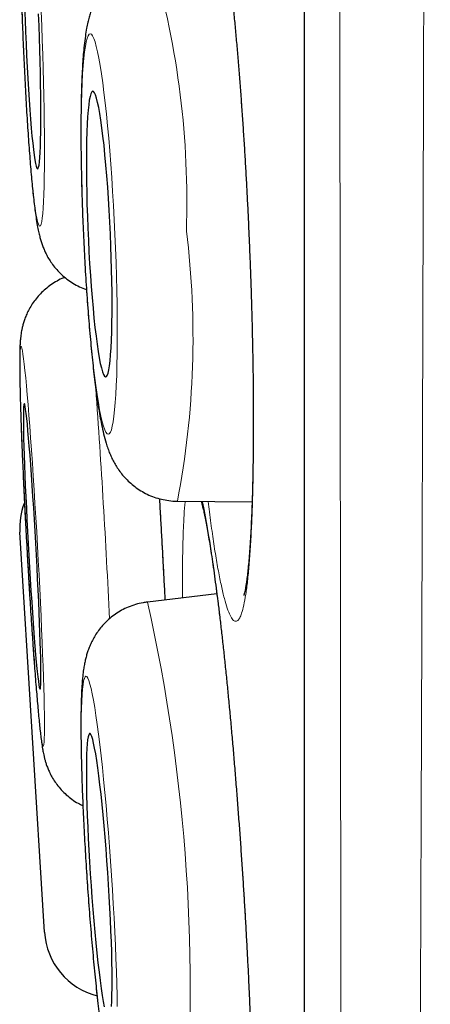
# Model space of a CAD drawing. Header units: millimetres. Extents: x 8 to 869, y 12 to 834.
# Tile 35 of 216: x 180.79 to 182.55, y 807.11 to 811.33. Entities that reach past the tile are written whole.
import ezdxf

# ---------------------------------------------------------------- set-up
doc = ezdxf.new("R2010")
doc.units = ezdxf.units.MM

msp = doc.modelspace()

# ---------------------------------------------------------------- linework, layer by layer
at = {"color": 252, "linetype": 'Continuous', "lineweight": 0}
msp.add_line((182.0097, 833.0119), (182.0097, 799.6163), dxfattribs=at)
at = {"color": 7, "linetype": 'Continuous', "lineweight": 30}
for p, q in [((182.0073, 832.9815), (182.0073, 799.6467)), ((181.4645, 809.2659), (181.4639, 809.2659)), ((181.4645, 809.2659), (181.7847, 809.2635)), ((180.8946, 807.4188), (180.789, 809.1335)), ((181.6335, 808.8691), (181.3356, 808.8336))]:
    msp.add_line(p, q, dxfattribs=at)
at = {"color": 252, "linetype": 'Continuous', "lineweight": 0, "flags": 128}
for points in [[(180.7982, 811.3638), (180.8005, 811.3025), (180.8029, 811.2413), (180.8056, 811.1804), (180.8084, 811.1201), (180.8114, 811.0607), (180.8146, 811.0026), (180.8178, 810.946), (180.8213, 810.8912), (180.8248, 810.8385), (180.8284, 810.7882), (180.8321, 810.7404), (180.8358, 810.6956), (180.8396, 810.6538), (180.8433, 810.6154), (180.8471, 810.5805), (180.8508, 810.5492), (180.8545, 810.5218), (180.8581, 810.4983), (180.8617, 810.479), (180.8651, 810.4638), (180.8684, 810.4529), (180.8716, 810.4464), (180.8747, 810.4442), (180.8775, 810.4464), (180.8802, 810.4529), (180.8827, 810.4638), (180.885, 810.479), (180.887, 810.4983), (180.8889, 810.5218), (180.8904, 810.5492), (180.8918, 810.5805), (180.8929, 810.6154), (180.8937, 810.6538), (180.8942, 810.6956), (180.8945, 810.7404), (180.8946, 810.7882), (180.8943, 810.8385), (180.8938, 810.8912), (180.893, 810.946), (180.892, 811.0026), (180.8907, 811.0607), (180.8891, 811.1201), (180.8874, 811.1804), (180.8853, 811.2413), (180.8831, 811.3025)], [(180.8831, 811.3025), (180.8806, 811.3638)], [(181.1965, 810.4105), (181.1935, 810.4717), (181.1903, 810.5326), (181.1867, 810.5929), (181.1829, 810.6522), (181.1788, 810.7103), (181.1744, 810.7669), (181.1698, 810.8217), (181.165, 810.8744), (181.16, 810.9247), (181.1548, 810.9724), (181.1495, 811.0172), (181.1441, 811.059), (181.1387, 811.0974), (181.1332, 811.1324), (181.1277, 811.1636), (181.1221, 811.191), (181.1167, 811.2145), (181.1112, 811.2338), (181.1059, 811.249), (181.1007, 811.2598), (181.0957, 811.2664), (181.0908, 811.2686), (181.0861, 811.2664), (181.0816, 811.2598), (181.0774, 811.249), (181.0734, 811.2338), (181.0698, 811.2145), (181.0664, 811.191), (181.0633, 811.1636), (181.0606, 811.1324), (181.0583, 811.0974), (181.0563, 811.059), (181.0546, 811.0172), (181.0534, 810.9724), (181.0525, 810.9247), (181.0521, 810.8744), (181.052, 810.8217), (181.0523, 810.7669), (181.053, 810.7103), (181.0541, 810.6522), (181.0556, 810.5929), (181.0575, 810.5326), (181.0597, 810.4717), (181.0623, 810.4105), (181.0652, 810.3493), (181.0684, 810.2883), (181.072, 810.2281), (181.0759, 810.1687), (181.08, 810.1106), (181.0844, 810.054), (181.089, 809.9992), (181.0938, 809.9465), (181.0988, 809.8962), (181.1039, 809.8485), (181.1092, 809.8037), (181.1146, 809.762), (181.12, 809.7235), (181.1255, 809.6886), (181.1311, 809.6573), (181.1366, 809.6299), (181.1421, 809.6065), (181.1475, 809.5871), (181.1528, 809.572), (181.158, 809.5611), (181.1631, 809.5546), (181.1679, 809.5524), (181.1726, 809.5546), (181.1771, 809.5611), (181.1813, 809.572), (181.1853, 809.5871), (181.189, 809.6065), (181.1923, 809.6299), (181.1954, 809.6573), (181.1981, 809.6886), (181.2005, 809.7235), (181.2025, 809.762), (181.2041, 809.8037), (181.2053, 809.8485), (181.2062, 809.8962), (181.2067, 809.9465), (181.2067, 809.9992), (181.2064, 810.054), (181.2057, 810.1106), (181.2046, 810.1687), (181.2031, 810.2281), (181.2013, 810.2883), (181.199, 810.3493), (181.1965, 810.4105)], [(180.8894, 808.2145), (180.8909, 808.2168), (180.8921, 808.2234), (180.8931, 808.2344), (180.8939, 808.2496), (180.8944, 808.269), (180.8946, 808.2926), (180.8945, 808.32), (180.8942, 808.3514), (180.8936, 808.3864), (180.8927, 808.4248), (180.8916, 808.4666), (180.8902, 808.5115), (180.8886, 808.5592), (180.8868, 808.6096), (180.8847, 808.6623), (180.8824, 808.7171), (180.8798, 808.7737), (180.8771, 808.8318), (180.8742, 808.8911), (180.8712, 808.9514), (180.868, 809.0123), (180.8647, 809.0735), (180.8612, 809.1346), (180.8576, 809.1955), (180.854, 809.2557), (180.8503, 809.315), (180.8466, 809.3731), (180.8428, 809.4296), (180.839, 809.4843), (180.8353, 809.5369), (180.8316, 809.5872), (180.8279, 809.6348), (180.8243, 809.6795), (180.8208, 809.7212), (180.8174, 809.7595), (180.8141, 809.7944), (180.811, 809.8255), (180.808, 809.8529), (180.8052, 809.8762), (180.8025, 809.8955), (180.8001, 809.9105), (180.7979, 809.9213), (180.7959, 809.9278), (180.7942, 809.9298), (180.7927, 809.9276), (180.7914, 809.9209), (180.7904, 809.91), (180.7897, 809.8947), (180.7892, 809.8753), (180.789, 809.8518), (180.789, 809.8243), (180.7894, 809.793), (180.79, 809.758), (180.7908, 809.7195), (180.7919, 809.6777), (180.7933, 809.6329), (180.7949, 809.5851), (180.7968, 809.5348), (180.7989, 809.4821), (180.8012, 809.4273), (180.8037, 809.3707), (180.8064, 809.3126), (180.8093, 809.2533), (180.8124, 809.193), (180.8156, 809.1321), (180.8189, 809.0709), (180.8223, 809.0097), (180.8259, 808.9489), (180.8295, 808.8886), (180.8332, 808.8293), (180.837, 808.7713), (180.8407, 808.7147), (180.8445, 808.66), (180.8483, 808.6074), (180.852, 808.5572), (180.8557, 808.5096), (180.8593, 808.4648), (180.8628, 808.4232), (180.8662, 808.3848), (180.8694, 808.35), (180.8726, 808.3188), (180.8756, 808.2915), (180.8784, 808.2682), (180.881, 808.2489), (180.8834, 808.2339), (180.8856, 808.2231), (180.8876, 808.2166), (180.8894, 808.2145)], [(181.2063, 807.1001), (181.2055, 807.1479), (181.2043, 807.1983), (181.2027, 807.2511), (181.2008, 807.3059), (181.1985, 807.3625), (181.1958, 807.4206), (181.1928, 807.48), (181.1895, 807.5402), (181.1858, 807.6011), (181.1819, 807.6623), (181.1777, 807.7234), (181.1733, 807.7842), (181.1686, 807.8444), (181.1638, 807.9036), (181.1587, 807.9616), (181.1535, 808.018), (181.1482, 808.0726), (181.1428, 808.1251), (181.1374, 808.1752), (181.1318, 808.2227), (181.1263, 808.2673), (181.1208, 808.3088), (181.1153, 808.347), (181.1099, 808.3817), (181.1046, 808.4127), (181.0995, 808.4399), (181.0945, 808.463), (181.0896, 808.4821), (181.085, 808.497), (181.0806, 808.5076), (181.0764, 808.5139), (181.0725, 808.5159), (181.0689, 808.5134), (181.0656, 808.5066), (181.0626, 808.4955), (181.06, 808.4802), (181.0577, 808.4606), (181.0558, 808.437), (181.0543, 808.4094), (181.0531, 808.3779), (181.0524, 808.3428), (181.052, 808.3042), (181.052, 808.2624), (181.0524, 808.2174), (181.0532, 808.1696), (181.0544, 808.1192), (181.056, 808.0665), (181.058, 808.0116), (181.0603, 807.955), (181.0629, 807.8969), (181.0659, 807.8376), (181.0693, 807.7773), (181.0729, 807.7164), (181.0768, 807.6553), (181.081, 807.5941), (181.0855, 807.5333), (181.0901, 807.4732), (181.095, 807.414), (181.1, 807.356), (181.1052, 807.2995), (181.1105, 807.2449), (181.1159, 807.1925), (181.1214, 807.1423), (181.1269, 807.0949)]]:
    msp.add_lwpolyline(points, dxfattribs=at)
at = {"color": 7, "linetype": 'Continuous', "lineweight": 30, "flags": 128}
for points in [[(180.8096, 811.3793), (180.8113, 811.3282), (180.8133, 811.2769), (180.8155, 811.2258), (180.8178, 811.1752), (180.8203, 811.1255), (180.823, 811.0771), (180.8258, 811.0302), (180.8287, 810.9853), (180.8317, 810.9425), (180.8348, 810.9023), (180.8379, 810.8649), (180.8411, 810.8306), (180.8442, 810.7996), (180.8474, 810.7721), (180.8505, 810.7483), (180.8535, 810.7285), (180.8564, 810.7126), (180.8593, 810.7009), (180.862, 810.6934), (180.8646, 810.6902), (180.867, 810.6913), (180.8693, 810.6966), (180.8714, 810.7062), (180.8732, 810.72), (180.8748, 810.7379), (180.8762, 810.7597), (180.8774, 810.7854), (180.8783, 810.8147), (180.8789, 810.8474), (180.8793, 810.8833), (180.8795, 810.9221), (180.8793, 810.9636), (180.8789, 811.0075), (180.8783, 811.0534), (180.8773, 811.1011), (180.8762, 811.1502), (180.8748, 811.2004), (180.8731, 811.2513), (180.8713, 811.3025)], [(180.8713, 811.3025), (180.8692, 811.3538)], [(181.1772, 810.4105), (181.1748, 810.4617), (181.172, 810.5126), (181.1689, 810.5627), (181.1655, 810.6118), (181.1619, 810.6595), (181.1581, 810.7055), (181.154, 810.7493), (181.1498, 810.7908), (181.1454, 810.8296), (181.1409, 810.8655), (181.1364, 810.8982), (181.1318, 810.9275), (181.1271, 810.9531), (181.1225, 810.9749), (181.118, 810.9928), (181.1135, 811.0066), (181.1091, 811.0162), (181.1049, 811.0216), (181.1008, 811.0227), (181.097, 811.0194), (181.0933, 811.0119), (181.09, 811.0002), (181.0869, 810.9844), (181.0841, 810.9645), (181.0816, 810.9408), (181.0794, 810.9133), (181.0776, 810.8823), (181.0762, 810.848), (181.0751, 810.8106), (181.0744, 810.7704), (181.0741, 810.7277), (181.0742, 810.6827), (181.0747, 810.6359), (181.0756, 810.5875), (181.0768, 810.5378), (181.0784, 810.4872), (181.0804, 810.4361), (181.0827, 810.3848), (181.0853, 810.3337), (181.0883, 810.2832), (181.0915, 810.2335), (181.095, 810.1851), (181.0987, 810.1382), (181.1027, 810.0933), (181.1068, 810.0506), (181.1111, 810.0104), (181.1155, 809.973), (181.1201, 809.9387), (181.1246, 809.9077), (181.1293, 809.8802), (181.1339, 809.8564), (181.1385, 809.8366), (181.143, 809.8207), (181.1474, 809.809), (181.1517, 809.8015), (181.1559, 809.7983), (181.1598, 809.7994), (181.1636, 809.8047), (181.1671, 809.8143), (181.1703, 809.8281), (181.1733, 809.846), (181.1759, 809.8678), (181.1783, 809.8935), (181.1802, 809.9227), (181.1819, 809.9554), (181.1831, 809.9913), (181.184, 810.0301), (181.1845, 810.0716), (181.1846, 810.1155), (181.1843, 810.1614), (181.1836, 810.2091), (181.1826, 810.2582), (181.1812, 810.3084), (181.1794, 810.3592), (181.1772, 810.4105)], [(180.8757, 808.4602), (180.877, 808.4624), (180.878, 808.4689), (180.8787, 808.4796), (180.8792, 808.4945), (180.8794, 808.5135), (180.8794, 808.5363), (180.8791, 808.5629), (180.8785, 808.5931), (180.8777, 808.6267), (180.8766, 808.6634), (180.8753, 808.7029), (180.8738, 808.745), (180.872, 808.7895), (180.87, 808.8359), (180.8678, 808.8839), (180.8654, 808.9333), (180.8629, 808.9837), (180.8602, 809.0347), (180.8574, 809.0859), (180.8545, 809.1371), (180.8514, 809.1878), (180.8484, 809.2376), (180.8452, 809.2864), (180.8421, 809.3336), (180.8389, 809.379), (180.8358, 809.4222), (180.8327, 809.463), (180.8297, 809.501), (180.8267, 809.5361), (180.8239, 809.5678), (180.8212, 809.5961), (180.8186, 809.6208), (180.8162, 809.6415), (180.814, 809.6583), (180.8119, 809.671), (180.8101, 809.6795), (180.8085, 809.6837), (180.8072, 809.6836), (180.806, 809.6792), (180.8052, 809.6706), (180.8045, 809.6578), (180.8042, 809.6409), (180.8041, 809.62), (180.8043, 809.5952), (180.8047, 809.5668), (180.8054, 809.5349), (180.8063, 809.4997), (180.8075, 809.4616), (180.809, 809.4207), (180.8107, 809.3774), (180.8125, 809.3319), (180.8146, 809.2847), (180.8169, 809.2359), (180.8194, 809.186), (180.822, 809.1353), (180.8247, 809.0841), (180.8276, 809.0329), (180.8306, 808.9819), (180.8336, 808.9316), (180.8367, 808.8822), (180.8399, 808.8342), (180.843, 808.7878), (180.8462, 808.7435), (180.8493, 808.7015), (180.8524, 808.662), (180.8554, 808.6254), (180.8583, 808.592), (180.861, 808.5619), (180.8637, 808.5355), (180.8662, 808.5127), (180.8685, 808.4939), (180.8706, 808.4792), (180.8725, 808.4686), (180.8743, 808.4623), (180.8757, 808.4602)], [(181.1817, 807.1011), (181.183, 807.124), (181.1839, 807.1507), (181.1844, 807.181), (181.1846, 807.2146), (181.1844, 807.2514), (181.1837, 807.291), (181.1828, 807.3332), (181.1814, 807.3776), (181.1796, 807.4241), (181.1776, 807.4721), (181.1751, 807.5215), (181.1724, 807.5719), (181.1693, 807.6228), (181.166, 807.6741), (181.1624, 807.7252), (181.1586, 807.7758), (181.1546, 807.8256), (181.1504, 807.8743), (181.146, 807.9214), (181.1415, 807.9667), (181.137, 808.0099), (181.1324, 808.0505), (181.1278, 808.0885), (181.1232, 808.1234), (181.1186, 808.155), (181.1141, 808.1832), (181.1097, 808.2077), (181.1054, 808.2283), (181.1014, 808.245), (181.0975, 808.2575), (181.0938, 808.2659), (181.0904, 808.2699), (181.0873, 808.2697), (181.0844, 808.2652), (181.0819, 808.2565), (181.0797, 808.2435), (181.0778, 808.2265), (181.0764, 808.2055), (181.0752, 808.1806), (181.0745, 808.1521), (181.0742, 808.1201), (181.0742, 808.0849), (181.0746, 808.0467), (181.0754, 808.0058), (181.0766, 807.9624), (181.0782, 807.9169), (181.0801, 807.8696), (181.0824, 807.8208), (181.0849, 807.7709), (181.0878, 807.7202), (181.091, 807.6691), (181.0945, 807.6179), (181.0982, 807.567), (181.1021, 807.5167), (181.1062, 807.4674), (181.1105, 807.4195), (181.1149, 807.3732), (181.1195, 807.329), (181.124, 807.287), (181.1287, 807.2477), (181.1333, 807.2112), (181.1379, 807.1779), (181.1424, 807.148), (181.1469, 807.1216), (181.1512, 807.099)]]:
    msp.add_lwpolyline(points, dxfattribs=at)
at = {"color": 252, "linetype": 'Continuous', "lineweight": 0}
for centre, radius, start, end in [((177.7509, 810.5465), 3.7541, 358.1196, 15.9905), ((177.8289, 809.9662), 3.7024, 349.0967, 7.0913), ((141.9921, 806.9136), 39.2248, 2.70013, 4.14638), ((174.0425, 807.188), 7.4765, 354.88571, 12.71487)]:
    msp.add_arc(centre, radius, start, end, dxfattribs=at)
at = {"color": 7, "linetype": 'Continuous', "lineweight": 30}
for centre, start, end in [((181.0884, 809.152), 159.621, 183.525), ((181.194, 807.4373), 183.525, 255.8994)]:
    msp.add_arc(centre, 0.3, start, end, dxfattribs=at)
at = {"color": 252, "linetype": 'Continuous', "lineweight": 0}
for points, knots in [([(182.5482, 834.1494), (182.5482, 834.1485), (182.5482, 834.1468), (182.5482, 834.1326), (182.5482, 834.1099), (182.5481, 834.0779), (182.5481, 834.0368), (182.5481, 833.9869), (182.5481, 833.9282), (182.5481, 833.8609), (182.5481, 833.7847), (182.5482, 833.6996), (182.5482, 833.6057), (182.5482, 833.5118), (182.5483, 833.4202), (182.5483, 833.3331), (182.5484, 833.2412), (182.5484, 833.1323), (182.5484, 833.0044), (182.5484, 832.8546), (182.5484, 832.6957), (182.5484, 832.5277), (182.5484, 832.3506), (182.5483, 832.1676), (182.5483, 831.9794), (182.5482, 831.7864), (182.5481, 831.5855), (182.5481, 831.3768), (182.548, 831.1605), (182.5479, 830.957), (182.5479, 830.7687), (182.5478, 830.5974), (182.5478, 830.4223), (182.5477, 830.2268), (182.5477, 830.0098), (182.5476, 829.7699), (182.5475, 829.5239), (182.5474, 829.272), (182.5472, 829.0142), (182.547, 828.7506), (182.5468, 828.4813), (182.5466, 828.1966), (182.5464, 827.8961), (182.5461, 827.5791), (182.5458, 827.2557), (182.5455, 826.9258), (182.5453, 826.5898), (182.545, 826.2533), (182.5447, 825.917), (182.5444, 825.5811), (182.5441, 825.2403), (182.5437, 824.8945), (182.5434, 824.5439), (182.5431, 824.2214), (182.5428, 823.9282), (182.5425, 823.6652), (182.5422, 823.4003), (182.5418, 823.0952), (182.5414, 822.7492), (182.5409, 822.3613), (182.5403, 821.9694), (182.5398, 821.5738), (182.5392, 821.1748), (182.5386, 820.7791), (182.538, 820.3871), (182.5374, 819.9992), (182.5368, 819.6089), (182.5363, 819.2163), (182.5356, 818.8218), (182.5351, 818.4617), (182.5346, 818.1367), (182.5341, 817.8471), (182.5336, 817.5569), (182.533, 817.2287), (182.5324, 816.8626), (182.5317, 816.4586), (182.5309, 816.0538), (182.53, 815.6485), (182.5292, 815.2429), (182.5283, 814.8391), (182.5275, 814.4373), (182.5266, 814.0376), (182.5257, 813.6385), (182.5247, 813.2401), (182.5238, 812.8425), (182.5229, 812.4802), (182.5221, 812.1527), (182.5214, 811.8596), (182.5206, 811.5675), (182.5198, 811.226), (182.5187, 810.8362), (182.5175, 810.3991), (182.5162, 809.9655), (182.5149, 809.5436), (182.5136, 809.1338), (182.5122, 808.7358), (182.5108, 808.342), (182.5094, 807.9587), (182.508, 807.5865), (182.5066, 807.2248), (182.5052, 806.8676), (182.5037, 806.5165), (182.5023, 806.1719), (182.5007, 805.8202), (182.4991, 805.4611), (182.4974, 805.0952), (182.4956, 804.7363), (182.4939, 804.3911), (182.4921, 804.0597), (182.4903, 803.7417), (182.4885, 803.4307), (182.4866, 803.132), (182.4847, 802.8456), (182.4829, 802.5709), (182.481, 802.3033), (182.4791, 802.0439), (182.4771, 801.793), (182.4752, 801.5405), (182.4731, 801.2868), (182.4709, 801.0329), (182.4688, 800.7888), (182.4667, 800.5589), (182.4646, 800.3431), (182.4626, 800.1406), (182.4606, 799.9475), (182.4586, 799.767), (182.4566, 799.5988), (182.4548, 799.4423), (182.4529, 799.2949), (182.4511, 799.1572), (182.4494, 799.0293), (182.4479, 798.9216), (182.4466, 798.831), (182.4455, 798.7553), (182.4444, 798.6846), (182.4434, 798.6114), (182.4423, 798.5381), (182.4412, 798.4672), (182.4403, 798.4054), (182.4395, 798.3528), (182.4388, 798.3095), (182.4383, 798.2785), (182.438, 798.2572), (182.4378, 798.2436), (182.4377, 798.235), (182.4377, 798.2339), (182.4377, 798.2334)], [0, 0, 0, 0, 0.0071358, 0.0142725, 0.0214083, 0.0285772, 0.0357471, 0.042916, 0.0500166, 0.0571182, 0.0642188, 0.0713515, 0.078485, 0.0856176, 0.090941, 0.0962645, 0.1015939, 0.1069233, 0.114249, 0.1215757, 0.1289013, 0.1362629, 0.1436255, 0.1509872, 0.158017, 0.1650478, 0.1720777, 0.1791385, 0.1862002, 0.1932611, 0.1984052, 0.2035493, 0.2086988, 0.2138482, 0.2204303, 0.2270124, 0.2336058, 0.2401993, 0.2468056, 0.253412, 0.2600299, 0.2666479, 0.2739872, 0.2813274, 0.2886666, 0.2960412, 0.3034167, 0.3107912, 0.3178325, 0.3248747, 0.3319161, 0.3389884, 0.3460616, 0.3531339, 0.3582864, 0.363439, 0.368597, 0.3737549, 0.3811204, 0.3884868, 0.3958522, 0.4032537, 0.4106561, 0.4180576, 0.4251254, 0.432194, 0.4392617, 0.4463606, 0.4534604, 0.4605593, 0.4657313, 0.4709032, 0.4760806, 0.481258, 0.4884406, 0.4956241, 0.5028066, 0.5100227, 0.5172396, 0.5244556, 0.5316032, 0.5387516, 0.5458992, 0.5530789, 0.5602595, 0.5674392, 0.5727977, 0.5781561, 0.5835205, 0.5888849, 0.5970544, 0.6052239, 0.6134148, 0.6216057, 0.62934, 0.6370742, 0.6448268, 0.6525795, 0.6599544, 0.6673294, 0.6747199, 0.6821105, 0.689411, 0.6967153, 0.7049008, 0.7130863, 0.721293, 0.7294998, 0.7372484, 0.7449969, 0.7527638, 0.7605308, 0.7679192, 0.7753076, 0.7827117, 0.7901158, 0.7974296, 0.8047472, 0.8129689, 0.8211905, 0.8294335, 0.8376765, 0.8454601, 0.8532436, 0.8610457, 0.8688478, 0.8762709, 0.883694, 0.8911336, 0.8985732, 0.9059232, 0.9132771, 0.9186537, 0.9240303, 0.9294132, 0.934796, 0.9420046, 0.9492141, 0.9564226, 0.963666, 0.9709104, 0.9781537, 0.9836118, 0.9890699, 0.994535, 1, 1, 1, 1]), ([(182.1901, 798.4808), (182.1901, 798.4813), (182.1901, 798.4824), (182.19, 798.4906), (182.1899, 798.5037), (182.1897, 798.5242), (182.1895, 798.5543), (182.1892, 798.5964), (182.1888, 798.6478), (182.1883, 798.7085), (182.1879, 798.7785), (182.1874, 798.8511), (182.187, 798.9239), (182.1865, 798.9946), (182.1861, 799.0705), (182.1856, 799.1651), (182.185, 799.2816), (182.1842, 799.4243), (182.1835, 799.5784), (182.1827, 799.7406), (182.1819, 799.9102), (182.1812, 800.0864), (182.1804, 800.2724), (182.1796, 800.4648), (182.1788, 800.6629), (182.178, 800.8661), (182.1773, 801.0777), (182.1766, 801.2966), (182.1759, 801.5225), (182.1752, 801.764), (182.1745, 802.0229), (182.1738, 802.3003), (182.1731, 802.587), (182.1725, 802.8774), (182.1718, 803.1704), (182.1712, 803.4656), (182.1706, 803.7686), (182.17, 804.0741), (182.1694, 804.3814), (182.1688, 804.69), (182.1683, 805.005), (182.1677, 805.3248), (182.1672, 805.6491), (182.1666, 805.9905), (182.1661, 806.3507), (182.1656, 806.7306), (182.1651, 807.1171), (182.1647, 807.5025), (182.1642, 807.8859), (182.1638, 808.2671), (182.1634, 808.6532), (182.163, 809.0378), (182.1626, 809.42), (182.1622, 809.7998), (182.1618, 810.1833), (182.1614, 810.5688), (182.161, 810.9557), (182.1607, 811.359), (182.1603, 811.7804), (182.1599, 812.2203), (182.1595, 812.6632), (182.1592, 813.1005), (182.1589, 813.5314), (182.1586, 813.9558), (182.1583, 814.382), (182.158, 814.8026), (182.1578, 815.2171), (182.1576, 815.6254), (182.1573, 816.0344), (182.1571, 816.4421), (182.1568, 816.8482), (182.1566, 817.2537), (182.1563, 817.6603), (182.1561, 818.0675), (182.1559, 818.4744), (182.1556, 818.8807), (182.1554, 819.2863), (182.1552, 819.6842), (182.1551, 820.0743), (182.1549, 820.4564), (182.1548, 820.8371), (182.1547, 821.216), (182.1545, 821.5931), (182.1544, 821.9336), (182.1543, 822.2382), (182.1542, 822.5077), (182.1541, 822.7756), (182.154, 823.079), (182.1539, 823.4166), (182.1538, 823.7872), (182.1536, 824.1543), (182.1534, 824.5178), (182.1533, 824.8774), (182.1532, 825.2271), (182.153, 825.5669), (182.1529, 825.8969), (182.1528, 826.2227), (182.1528, 826.5441), (182.1527, 826.8608), (182.1527, 827.1442), (182.1526, 827.3956), (182.1526, 827.6164), (182.1526, 827.8342), (182.1525, 828.0993), (182.1525, 828.4083), (182.1524, 828.7572), (182.1523, 829.0972), (182.1523, 829.4282), (182.1522, 829.7497), (182.1521, 830.0432), (182.152, 830.3104), (182.152, 830.5531), (182.1519, 830.7887), (182.1519, 831.0168), (182.1519, 831.2375), (182.1519, 831.447), (182.1519, 831.6456), (182.1519, 831.8336), (182.152, 832.0143), (182.152, 832.1875), (182.152, 832.353), (182.152, 832.4963), (182.152, 832.6196), (182.152, 832.725), (182.152, 832.8261), (182.152, 832.9364), (182.152, 833.0536), (182.1519, 833.1747), (182.1519, 833.287), (182.1519, 833.3904), (182.1519, 833.4847), (182.1519, 833.5687), (182.1519, 833.6425), (182.1519, 833.7067), (182.152, 833.7625), (182.152, 833.8098), (182.152, 833.8485), (182.1521, 833.8758), (182.1521, 833.8942), (182.1521, 833.9059), (182.1521, 833.9132), (182.1521, 833.9141), (182.1521, 833.9146)], [0, 0, 0, 0, 0.005371, 0.010743, 0.016121, 0.021499, 0.028703, 0.035907, 0.043111, 0.05035, 0.05759, 0.064828, 0.070283, 0.075737, 0.081197, 0.086658, 0.094874, 0.103091, 0.111329, 0.119568, 0.127348, 0.135129, 0.142928, 0.150728, 0.158148, 0.165569, 0.173006, 0.180442, 0.187789, 0.19514, 0.203323, 0.211506, 0.219711, 0.227915, 0.235662, 0.243408, 0.251172, 0.258937, 0.266322, 0.273708, 0.28111, 0.288511, 0.295822, 0.303137, 0.311306, 0.319475, 0.327666, 0.335856, 0.343588, 0.351321, 0.359072, 0.366822, 0.374195, 0.381568, 0.388957, 0.396346, 0.403645, 0.410948, 0.419103, 0.427259, 0.435436, 0.443612, 0.451332, 0.459052, 0.46679, 0.474528, 0.481888, 0.489248, 0.496625, 0.504001, 0.511287, 0.518578, 0.525945, 0.533314, 0.540682, 0.548085, 0.555489, 0.562892, 0.569961, 0.577031, 0.5841, 0.5912, 0.598301, 0.605401, 0.610574, 0.615747, 0.620926, 0.626105, 0.633446, 0.640789, 0.64813, 0.655507, 0.662885, 0.670263, 0.677307, 0.684352, 0.691396, 0.698471, 0.705547, 0.712622, 0.717777, 0.722931, 0.728091, 0.733251, 0.742022, 0.750795, 0.759566, 0.768399, 0.777234, 0.786067, 0.793396, 0.800727, 0.808056, 0.815421, 0.822787, 0.830151, 0.837183, 0.844216, 0.851248, 0.858311, 0.865375, 0.872439, 0.877585, 0.882731, 0.887883, 0.893035, 0.900364, 0.907694, 0.915023, 0.922388, 0.929753, 0.937117, 0.944149, 0.951182, 0.958214, 0.965278, 0.972342, 0.979405, 0.984551, 0.989697, 0.994848, 1, 1, 1, 1]), ([(181.5139, 811.9582), (181.5164, 811.9771), (181.5215, 812.0149), (181.5302, 812.0576), (181.5396, 812.0896), (181.5498, 812.1097), (181.5605, 812.1177), (181.5719, 812.1137), (181.5837, 812.0979), (181.5958, 812.0704), (181.6083, 812.031), (181.621, 811.9802), (181.6339, 811.9186), (181.6467, 811.8466), (181.6595, 811.7642), (181.6722, 811.6724), (181.6846, 811.5719), (181.6967, 811.4634), (181.7084, 811.3474), (181.7195, 811.2249), (181.7302, 811.0968), (181.7401, 810.9641), (181.7493, 810.8276), (181.7578, 810.6881), (181.7654, 810.5469), (181.7721, 810.405), (181.7778, 810.2633), (181.7825, 810.1227), (181.7863, 809.9842), (181.789, 809.8491), (181.7906, 809.7182), (181.7911, 809.5922), (181.7905, 809.4722), (181.7889, 809.359), (181.7862, 809.2537), (181.7824, 809.1567), (181.7777, 809.0685), (181.7719, 808.9902), (181.7652, 808.9223), (181.7576, 808.865), (181.7491, 808.8188), (181.7404, 808.7859), (181.7316, 808.7647), (181.7229, 808.7531), (181.7131, 808.7494), (181.7023, 808.756), (181.6904, 808.7748), (181.6781, 808.8054), (181.6656, 808.8474), (181.6529, 808.9009), (181.64, 808.9654), (181.6271, 809.04), (181.6144, 809.1249), (181.6041, 809.2001), (181.5982, 809.2498), (181.5964, 809.2649)], [0, 0, 0, 0, 0.019221, 0.03851, 0.0578, 0.07702, 0.096241, 0.115531, 0.13482, 0.154041, 0.173261, 0.192551, 0.21184, 0.231061, 0.250282, 0.269571, 0.288861, 0.308081, 0.327302, 0.346592, 0.365881, 0.385102, 0.404322, 0.423612, 0.442901, 0.462122, 0.481343, 0.500632, 0.519922, 0.539142, 0.558363, 0.577653, 0.596942, 0.616163, 0.635383, 0.654673, 0.673962, 0.693183, 0.712404, 0.731693, 0.750983, 0.770203, 0.786226, 0.802268, 0.81829, 0.837511, 0.8568, 0.87609, 0.895311, 0.914531, 0.933821, 0.95311, 0.972331, 0.991552, 1, 1, 1, 1]), ([(181.3872, 809.2768), (181.3892, 809.2421), (181.394, 809.1603), (181.4011, 809.0308), (181.4071, 808.9204), (181.4102, 808.8582), (181.411, 808.8425)], [0, 0, 0, 0, 0.2397, 0.565692, 0.890523, 1, 1, 1, 1]), ([(181.4921, 809.1912), (181.4933, 809.2121), (181.495, 809.24), (181.4973, 809.2605), (181.4979, 809.2656)], [0, 0, 0, 0, 0.748741, 1, 1, 1, 1]), ([(181.5706, 809.2651), (181.5713, 809.2623), (181.5758, 809.2444), (181.5845, 809.2006), (181.5966, 809.1335), (181.6092, 809.0549), (181.6219, 808.9668), (181.6347, 808.8697), (181.6476, 808.7645), (181.6604, 808.6514), (181.673, 808.5314), (181.6854, 808.4055), (181.6975, 808.2748), (181.7091, 808.1398), (181.7203, 808.0014), (181.7308, 807.861), (181.7407, 807.7194), (181.7499, 807.5777), (181.7583, 807.4366), (181.7658, 807.2974), (181.7725, 807.161), (181.7781, 807.0286), (181.7828, 806.9007), (181.7865, 806.7783), (181.7891, 806.6626), (181.7906, 806.5543), (181.7911, 806.454), (181.7905, 806.3624), (181.7888, 806.2802), (181.786, 806.2084), (181.7821, 806.1469), (181.7773, 806.0963), (181.7718, 806.0593), (181.7659, 806.034), (181.7597, 806.0185), (181.7524, 806.0107), (181.744, 806.0128), (181.7343, 806.0271), (181.724, 806.053), (181.713, 806.0904), (181.7016, 806.1395), (181.6896, 806.1997), (181.6773, 806.2703), (181.6648, 806.3511), (181.6528, 806.4352), (181.645, 806.4962), (181.6415, 806.5236)], [0, 0, 0, 0, 0.004303, 0.027877, 0.051368, 0.074858, 0.098433, 0.122007, 0.145497, 0.168988, 0.192562, 0.216137, 0.239627, 0.263118, 0.286692, 0.310266, 0.333757, 0.357247, 0.380822, 0.404396, 0.427887, 0.451377, 0.474952, 0.498526, 0.522016, 0.545507, 0.569081, 0.592656, 0.616146, 0.639637, 0.663211, 0.686785, 0.710276, 0.729855, 0.749458, 0.769037, 0.792527, 0.816102, 0.839676, 0.863167, 0.886657, 0.910231, 0.933806, 0.957296, 0.980787, 1, 1, 1, 1]), ([(181.4864, 808.8515), (181.4864, 808.8527), (181.486, 808.8893), (181.4861, 808.954), (181.4869, 809.0438), (181.4889, 809.1239), (181.491, 809.1688), (181.4921, 809.1912)], [0, 0, 0, 0, 0.008243, 0.25574, 0.504122, 0.752503, 1, 1, 1, 1])]:
    msp.add_open_spline(points, degree=3, knots=knots, dxfattribs=at)
at = {"color": 7, "linetype": 'Continuous', "lineweight": 30}
for points, knots in [([(181.0809, 812.4707), (181.0765, 812.4704), (181.0609, 812.4694), (181.0348, 812.4638), (181.0035, 812.4543), (180.9741, 812.4416), (180.947, 812.4263), (180.9221, 812.4088), (180.8998, 812.3896), (180.8802, 812.3691), (180.8632, 812.3479), (180.8491, 812.3266), (180.8376, 812.306), (180.8284, 812.2863), (180.8212, 812.2679), (180.8155, 812.2506), (180.811, 812.2341), (180.8072, 812.2176), (180.8039, 812.2002), (180.8008, 812.1798), (180.7978, 812.1536), (180.7952, 812.1228), (180.7931, 812.0885), (180.7915, 812.0531), (180.7903, 812.0152), (180.7894, 811.9742), (180.7888, 811.9314), (180.7884, 811.8864), (180.7884, 811.8394), (180.7885, 811.7904), (180.789, 811.7395), (180.7896, 811.687), (180.7905, 811.6329), (180.7917, 811.5774), (180.793, 811.5209), (180.7946, 811.4634), (180.7964, 811.4054), (180.7984, 811.3469), (180.8006, 811.2882), (180.803, 811.2296), (180.8056, 811.1713), (180.8083, 811.1135), (180.8112, 811.0566), (180.8142, 811.0007), (180.8174, 810.946), (180.8207, 810.8928), (180.8241, 810.8412), (180.8276, 810.7915), (180.8312, 810.7439), (180.8349, 810.6984), (180.8386, 810.6552), (180.8425, 810.6144), (180.8464, 810.5759), (180.8505, 810.5397), (180.8548, 810.5054), (180.8597, 810.472), (180.8646, 810.4426), (180.8698, 810.4173), (180.8748, 810.3971), (180.88, 810.3791), (180.8858, 810.3619), (180.8928, 810.3441), (180.9014, 810.3254), (180.9122, 810.3055), (180.9257, 810.2846), (180.9422, 810.2632), (180.9619, 810.2419), (180.9845, 810.2219), (181.0097, 810.2036), (181.0372, 810.188), (181.0594, 810.1776), (181.0727, 810.1735), (181.0758, 810.1725)], [0, 0, 0, 0, 0.004164, 0.014586, 0.024766, 0.034719, 0.044451, 0.053964, 0.063249, 0.072287, 0.081041, 0.08946, 0.09751, 0.105228, 0.112769, 0.120412, 0.128412, 0.137228, 0.147493, 0.160259, 0.177843, 0.201527, 0.221906, 0.241073, 0.261298, 0.280742, 0.299738, 0.318458, 0.336996, 0.355407, 0.373727, 0.391979, 0.410182, 0.428347, 0.446483, 0.464599, 0.482699, 0.50079, 0.518876, 0.53696, 0.555046, 0.573139, 0.591241, 0.609358, 0.627496, 0.645662, 0.663864, 0.682114, 0.700426, 0.718822, 0.737331, 0.755997, 0.774889, 0.794125, 0.813915, 0.834703, 0.85765, 0.87437, 0.887392, 0.89742, 0.906336, 0.914603, 0.922688, 0.930829, 0.939316, 0.948268, 0.957631, 0.967275, 0.977094, 0.98702, 0.997011, 1, 1, 1, 1]), ([(181.6061, 812.0092), (181.6061, 812.0093), (181.6059, 812.0097), (181.6069, 812.0075), (181.6088, 812.0022), (181.6118, 811.993), (181.6156, 811.9799), (181.6202, 811.9626), (181.6253, 811.941), (181.6308, 811.9151), (181.6367, 811.8854), (181.643, 811.8513), (181.6494, 811.8131), (181.6561, 811.7709), (181.6629, 811.725), (181.6697, 811.6755), (181.6766, 811.6226), (181.6835, 811.5666), (181.6903, 811.5078), (181.697, 811.4464), (181.7036, 811.3827), (181.71, 811.3169), (181.7162, 811.2494), (181.7222, 811.1803), (181.728, 811.1098), (181.7337, 811.0375), (181.7391, 810.9632), (181.7444, 810.8871), (181.7495, 810.8096), (181.7543, 810.7311), (181.7589, 810.6519), (181.7631, 810.5724), (181.7671, 810.4928), (181.7708, 810.4131), (181.7741, 810.3334), (181.7772, 810.2538), (181.78, 810.1746), (181.7824, 810.096), (181.7845, 810.0182), (181.7862, 809.9412), (181.7877, 809.8655), (181.7887, 809.7916), (181.7894, 809.7195), (181.7898, 809.6494), (181.7898, 809.5808), (181.7895, 809.5141), (181.7889, 809.4494), (181.7879, 809.3869), (181.7866, 809.3269), (181.7849, 809.2697), (181.783, 809.2153), (181.7807, 809.1641), (181.7782, 809.1162), (181.7754, 809.0719), (181.7724, 809.0314), (181.7692, 808.9948), (181.7659, 808.9623), (181.7625, 808.9342), (181.7591, 808.9105), (181.756, 808.892), (181.7533, 808.8783), (181.7511, 808.8689), (181.7498, 808.8638), (181.749, 808.8617), (181.7492, 808.8622), (181.7492, 808.8623)], [0, 0, 0, 0, 0.001926, 0.011983, 0.023091, 0.035248, 0.048388, 0.062382, 0.077361, 0.092211, 0.107723, 0.123755, 0.14021, 0.157005, 0.174067, 0.191335, 0.208753, 0.226271, 0.243845, 0.261432, 0.278985, 0.296475, 0.313876, 0.331167, 0.348338, 0.365468, 0.38294, 0.400499, 0.418116, 0.435763, 0.453404, 0.471006, 0.488544, 0.506014, 0.523589, 0.54116, 0.558732, 0.576308, 0.593895, 0.611495, 0.629113, 0.64669, 0.663946, 0.681304, 0.698719, 0.71618, 0.733677, 0.751194, 0.76871, 0.786201, 0.803642, 0.821007, 0.838265, 0.855382, 0.872317, 0.889022, 0.905437, 0.921481, 0.937104, 0.952317, 0.965454, 0.977748, 0.989079, 0.999392, 1, 1, 1, 1]), ([(181.3598, 811.5804), (181.3582, 811.5803), (181.3454, 811.5797), (181.3218, 811.5749), (181.2899, 811.566), (181.2599, 811.5538), (181.232, 811.539), (181.2065, 811.5218), (181.1835, 811.5029), (181.1631, 811.4827), (181.1455, 811.4617), (181.1306, 811.4405), (181.118, 811.4195), (181.1077, 811.399), (181.0991, 811.3789), (181.0919, 811.359), (181.0857, 811.3385), (181.08, 811.3162), (181.0745, 811.2896), (181.0693, 811.2572), (181.0648, 811.2201), (181.0611, 811.1806), (181.0582, 811.1403), (181.0558, 811.0978), (181.0539, 811.0524), (181.0525, 811.0056), (181.0515, 810.9571), (181.0509, 810.9068), (181.0507, 810.8548), (181.0508, 810.8013), (181.0514, 810.7464), (181.0523, 810.6902), (181.0535, 810.633), (181.0551, 810.5749), (181.057, 810.5162), (181.0593, 810.4571), (181.0619, 810.3978), (181.0648, 810.3386), (181.0679, 810.2797), (181.0714, 810.2213), (181.0751, 810.1637), (181.0791, 810.1071), (181.0834, 810.0516), (181.0879, 809.9976), (181.0926, 809.9451), (181.0975, 809.8943), (181.1026, 809.8455), (181.108, 809.7986), (181.1135, 809.7538), (181.1193, 809.711), (181.1255, 809.6702), (181.132, 809.6309), (181.1393, 809.5924), (181.1478, 809.5541), (181.1567, 809.5208), (181.1659, 809.4926), (181.1742, 809.4707), (181.1833, 809.45), (181.1939, 809.4296), (181.2062, 809.409), (181.2209, 809.3881), (181.2383, 809.3673), (181.2585, 809.3469), (181.2815, 809.3277), (181.3071, 809.3102), (181.3349, 809.2951), (181.3646, 809.2829), (181.3956, 809.2736), (181.4286, 809.2679), (181.4518, 809.2654), (181.4641, 809.2659), (181.4645, 809.266)], [0, 0, 0, 0, 0.001446, 0.011958, 0.022238, 0.032307, 0.042178, 0.051858, 0.061347, 0.070637, 0.079722, 0.088607, 0.097353, 0.106103, 0.115045, 0.124478, 0.134847, 0.14681, 0.161492, 0.181308, 0.204522, 0.225033, 0.244302, 0.264607, 0.284099, 0.3031, 0.321789, 0.340265, 0.358591, 0.376807, 0.394941, 0.413014, 0.431041, 0.449035, 0.467004, 0.484957, 0.502902, 0.520844, 0.538789, 0.556743, 0.574713, 0.592706, 0.610732, 0.628801, 0.646927, 0.665128, 0.683429, 0.701861, 0.720473, 0.739338, 0.758573, 0.778378, 0.799143, 0.821751, 0.845632, 0.859608, 0.871328, 0.881749, 0.891385, 0.900675, 0.909913, 0.919242, 0.928777, 0.938515, 0.9484, 0.958379, 0.968412, 0.978476, 0.988556, 0.999605, 1, 1, 1, 1]), ([(180.9824, 810.2247), (180.9781, 810.2231), (180.9639, 810.2178), (180.9416, 810.2057), (180.9158, 810.1889), (180.8926, 810.17), (180.872, 810.1496), (180.854, 810.1281), (180.8387, 810.106), (180.8261, 810.084), (180.8162, 810.0628), (180.8087, 810.0432), (180.8032, 810.0256), (180.7992, 810.0098), (180.7963, 809.9956), (180.7941, 809.9825), (180.7925, 809.9698), (180.7912, 809.9565), (180.79, 809.9406), (180.7891, 809.9204), (180.7886, 809.8958), (180.7883, 809.8676), (180.7884, 809.8372), (180.7888, 809.8038), (180.7894, 809.7671), (180.7903, 809.7281), (180.7914, 809.6867), (180.7928, 809.6428), (180.7943, 809.5967), (180.7961, 809.5484), (180.7981, 809.4981), (180.8002, 809.4461), (180.8026, 809.3924), (180.8051, 809.3375), (180.8078, 809.2814), (180.8106, 809.2244), (180.8136, 809.1667), (180.8167, 809.1087), (180.8199, 809.0505), (180.8232, 808.9924), (180.8266, 808.9346), (180.8301, 808.8775), (180.8336, 808.8211), (180.8372, 808.7659), (180.8408, 808.712), (180.8444, 808.6596), (180.848, 808.609), (180.8516, 808.5604), (180.8551, 808.5139), (180.8586, 808.4697), (180.8621, 808.428), (180.8655, 808.3889), (180.8688, 808.3525), (180.8721, 808.3188), (180.8754, 808.2876), (180.8787, 808.2588), (180.8822, 808.2311), (180.8857, 808.2076), (180.8892, 808.1881), (180.8925, 808.1728), (180.8958, 808.1596), (180.8999, 808.1456), (180.9051, 808.1302), (180.912, 808.113), (180.921, 808.0939), (180.9329, 808.0729), (180.9481, 808.0507), (180.9665, 808.0285), (180.988, 808.0072), (181.0122, 807.9879), (181.0363, 807.9719), (181.053, 807.9639), (181.0602, 807.9604)], [0, 0, 0, 0, 0.004387, 0.014332, 0.024043, 0.033518, 0.042745, 0.051699, 0.060339, 0.068588, 0.076342, 0.083517, 0.090162, 0.096506, 0.102902, 0.109666, 0.117273, 0.126405, 0.138207, 0.155409, 0.177188, 0.197173, 0.216133, 0.23615, 0.255537, 0.274572, 0.293395, 0.31208, 0.330671, 0.349196, 0.367672, 0.386111, 0.404524, 0.422916, 0.441293, 0.459658, 0.478015, 0.496367, 0.514716, 0.533065, 0.551416, 0.569769, 0.588129, 0.606498, 0.62488, 0.643277, 0.661696, 0.680142, 0.698625, 0.717156, 0.735753, 0.754441, 0.773257, 0.792266, 0.811577, 0.831406, 0.852241, 0.875574, 0.891282, 0.900406, 0.90837, 0.915527, 0.922396, 0.929295, 0.936638, 0.944721, 0.95355, 0.962901, 0.972571, 0.982439, 0.992435, 1, 1, 1, 1]), ([(181.387, 809.2769), (181.3873, 809.2724), (181.3891, 809.2411), (181.3925, 809.1827), (181.397, 809.1019), (181.4015, 809.0211), (181.4058, 808.9408), (181.4089, 808.8812), (181.4106, 808.8487), (181.4109, 808.8425)], [0, 0, 0, 0, 0.031203, 0.216954, 0.402541, 0.587826, 0.772685, 0.957013, 1, 1, 1, 1]), ([(181.5665, 809.2651), (181.5667, 809.2648), (181.5678, 809.2611), (181.5705, 809.2506), (181.5747, 809.2336), (181.5795, 809.2119), (181.5847, 809.1862), (181.5904, 809.1561), (181.5965, 809.1217), (181.6029, 809.0833), (181.6096, 809.041), (181.6164, 808.9949), (181.6234, 808.9454), (181.6305, 808.8926), (181.6377, 808.8368), (181.6449, 808.7781), (181.652, 808.717), (181.6592, 808.6536), (181.6663, 808.5882), (181.6733, 808.521), (181.6801, 808.4523), (181.6869, 808.3819), (181.6936, 808.3095), (181.7003, 808.235), (181.7068, 808.1588), (181.7132, 808.0813), (181.7195, 808.0029), (181.7255, 807.9238), (181.7314, 807.8445), (181.737, 807.7649), (181.7424, 807.6852), (181.7475, 807.6054), (181.7525, 807.5256), (181.7571, 807.4463), (181.7615, 807.3674), (181.7656, 807.2893), (181.7694, 807.2121), (181.7729, 807.1364), (181.776, 807.0623), (181.7789, 806.9901), (181.7814, 806.9193), (181.7836, 806.8501), (181.7855, 806.7827), (181.787, 806.7173), (181.7882, 806.6541), (181.7891, 806.5934), (181.7896, 806.5353), (181.7898, 806.4801), (181.7897, 806.428), (181.7892, 806.3792), (181.7884, 806.3338), (181.7873, 806.2921), (181.7859, 806.2543), (181.7843, 806.2206), (181.7824, 806.191), (181.7804, 806.1656), (181.7783, 806.1446), (181.7764, 806.1287), (181.7747, 806.1178), (181.7735, 806.1114), (181.7728, 806.1086), (181.7729, 806.109), (181.773, 806.1091)], [0, 0, 0, 0, 0.001585, 0.01522, 0.029792, 0.044558, 0.060125, 0.076318, 0.093013, 0.110106, 0.12751, 0.145154, 0.162974, 0.180918, 0.198935, 0.216983, 0.235013, 0.25299, 0.270885, 0.288674, 0.306342, 0.32389, 0.341644, 0.35961, 0.377648, 0.39573, 0.413825, 0.431894, 0.449909, 0.46784, 0.485785, 0.503803, 0.521819, 0.53984, 0.55787, 0.575913, 0.593974, 0.612041, 0.629835, 0.647618, 0.665465, 0.683371, 0.701325, 0.719315, 0.737326, 0.755336, 0.773323, 0.791264, 0.809135, 0.826907, 0.844552, 0.862034, 0.879312, 0.896333, 0.912999, 0.92941, 0.94545, 0.960948, 0.973965, 0.985925, 0.996724, 1, 1, 1, 1]), ([(181.3356, 808.8331), (181.3295, 808.8324), (181.3122, 808.8306), (181.2848, 808.8235), (181.254, 808.8126), (181.2252, 808.7987), (181.1988, 808.7823), (181.1747, 808.7639), (181.1533, 808.7439), (181.1347, 808.7228), (181.1187, 808.7013), (181.1055, 808.6799), (181.0947, 808.6591), (181.0861, 808.6392), (181.0792, 808.6202), (181.0737, 808.6018), (181.0691, 808.5835), (181.0652, 808.5642), (181.0616, 808.542), (181.058, 808.5122), (181.0551, 808.4776), (181.0531, 808.4389), (181.0518, 808.4012), (181.051, 808.3611), (181.0507, 808.3181), (181.0508, 808.2734), (181.0513, 808.2269), (181.0521, 808.1784), (181.0534, 808.1282), (181.0549, 808.0762), (181.0568, 808.0226), (181.059, 807.9676), (181.0616, 807.9114), (181.0644, 807.8542), (181.0676, 807.7963), (181.071, 807.7378), (181.0747, 807.679), (181.0786, 807.6202), (181.0828, 807.5615), (181.0871, 807.5032), (181.0917, 807.4456), (181.0965, 807.3888), (181.1014, 807.3331), (181.1064, 807.2788), (181.1116, 807.2259), (181.1169, 807.1748), (181.1223, 807.1255), (181.1278, 807.0783), (181.1334, 807.0332), (181.1391, 806.9903), (181.1449, 806.9496), (181.1508, 806.911), (181.157, 806.8743), (181.1637, 806.8385), (181.1712, 806.8037), (181.179, 806.7735), (181.1869, 806.748), (181.1941, 806.728), (181.2019, 806.7093), (181.211, 806.6904), (181.2219, 806.671), (181.2351, 806.6509), (181.251, 806.6303), (181.2699, 806.6097), (181.2918, 806.59), (181.3164, 806.5718), (181.3434, 806.5558), (181.3723, 806.5425), (181.4028, 806.5321), (181.4356, 806.525), (181.4648, 806.5213), (181.4833, 806.5218), (181.4899, 806.522)], [0, 0, 0, 0, 0.005644, 0.015868, 0.025862, 0.035643, 0.045217, 0.054585, 0.06374, 0.072663, 0.081325, 0.089706, 0.097835, 0.10583, 0.11392, 0.122333, 0.131483, 0.141946, 0.154648, 0.171479, 0.197888, 0.218171, 0.237193, 0.257256, 0.276484, 0.295227, 0.313668, 0.331909, 0.350008, 0.368006, 0.385929, 0.403796, 0.421621, 0.439414, 0.457184, 0.474938, 0.492682, 0.510421, 0.528161, 0.545905, 0.563657, 0.581425, 0.599214, 0.617032, 0.634888, 0.652794, 0.670767, 0.688826, 0.707002, 0.72534, 0.743904, 0.762806, 0.782236, 0.802575, 0.824727, 0.847132, 0.860968, 0.871559, 0.881009, 0.889777, 0.898305, 0.906845, 0.915609, 0.924705, 0.934099, 0.943704, 0.953441, 0.963256, 0.973118, 0.983008, 0.99402, 1, 1, 1, 1])]:
    msp.add_open_spline(points, degree=3, knots=knots, dxfattribs=at)

doc.saveas('drawing.dxf')
